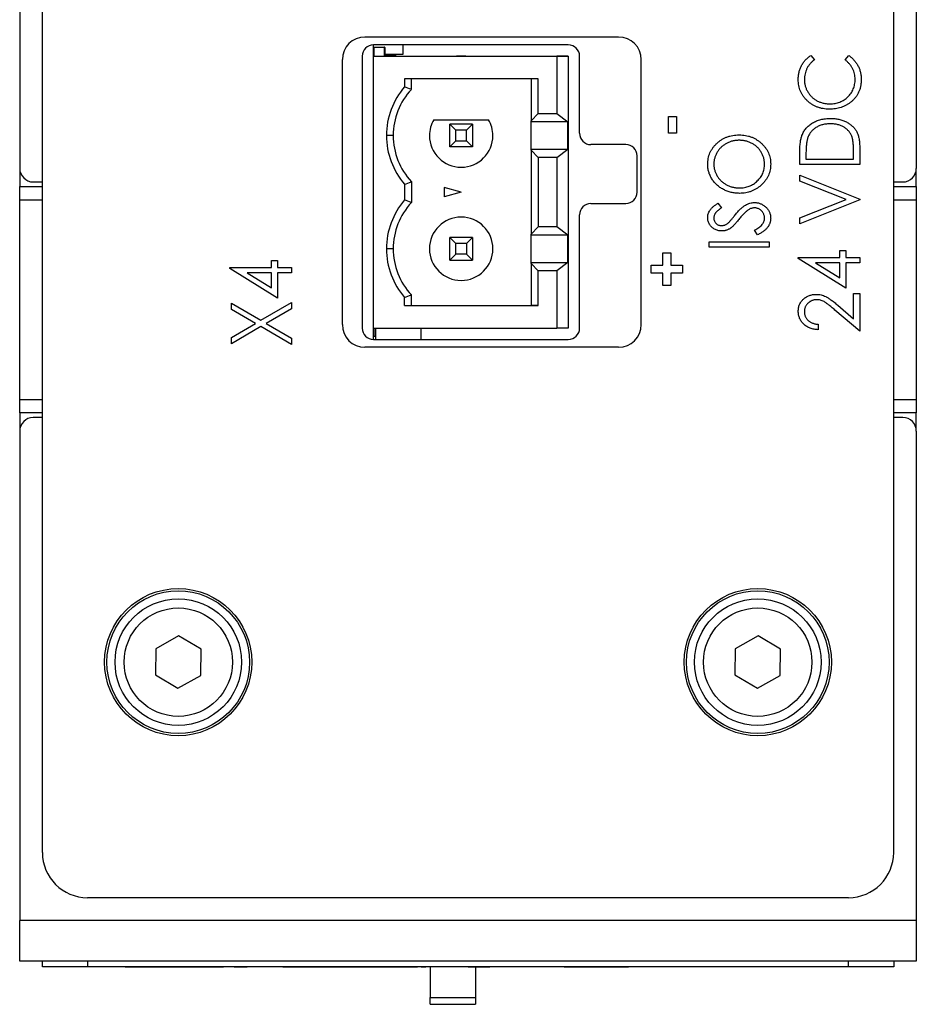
# Model space of a CAD drawing. Header units: millimetres. Extents: x 0 to 420, y 0 to 297.
# Tile 11 of 43: x 95 to 115, y 198 to 220. Entities that reach past the tile are written whole.
import ezdxf

# ---------------------------------------------------------------- set-up
doc = ezdxf.new("R2010")
doc.units = ezdxf.units.MM

msp = doc.modelspace()

# ---------------------------------------------------------------- linework, layer by layer
at = {"color": 7, "linetype": 'Continuous', "lineweight": 25}
for p, q in [((94.925, 261.569), (94.925, 216.869)), ((114.725, 261.569), (114.725, 216.869)), ((95.425, 201.769), (95.425, 260.969)), ((114.225, 201.769), (114.225, 260.969)), ((108.15, 219.769), (102.55, 219.769)), ((107.039, 219.594), (102.739, 219.594)), ((102.739, 219.344), (102.739, 219.594)), ((102.739, 219.536), (102.747, 219.536)), ((102.747, 219.544), (102.747, 219.536)), ((102.747, 219.544), (102.982, 219.544)), ((102.982, 219.536), (102.747, 219.536)), ((102.982, 219.536), (102.982, 219.544)), ((102.982, 219.536), (102.989, 219.536)), ((102.989, 219.536), (102.989, 219.344)), ((103.389, 219.594), (103.389, 219.381)), ((102.489, 219.344), (102.489, 213.344)), ((102.739, 219.344), (106.789, 219.344)), ((102.739, 213.344), (102.739, 219.344)), ((102.739, 219.344), (106.574, 219.344)), ((103.389, 219.381), (102.989, 219.381)), ((103.239, 219.356), (102.989, 219.356)), ((103.239, 219.356), (103.239, 219.344)), ((104.574, 219.344), (104.775, 219.344)), ((104.674, 219.344), (104.574, 219.344)), ((104.775, 219.344), (104.674, 219.344)), ((106.574, 219.344), (107.039, 219.344)), ((106.789, 219.344), (106.789, 218.081)), ((107.039, 219.344), (106.789, 219.344)), ((107.039, 219.344), (107.039, 213.344)), ((107.289, 217.644), (107.289, 219.344)), ((112.395, 219.363), (112.474, 219.266)), ((113.153, 219.266), (113.231, 219.363)), ((102.05, 213.419), (102.05, 219.269)), ((108.65, 213.419), (108.65, 219.269)), ((106.377, 218.844), (103.424, 218.844)), ((103.424, 218.844), (103.424, 218.671)), ((103.574, 218.614), (103.574, 218.844)), ((106.221, 218.844), (106.221, 217.916)), ((106.377, 218.081), (106.377, 218.844)), ((106.221, 217.916), (106.377, 218.081)), ((106.377, 218.081), (106.789, 218.081)), ((106.789, 218.081), (107.026, 217.896)), ((109.25, 217.648), (109.25, 218.014)), ((109.25, 218.014), (109.426, 218.014)), ((109.426, 218.014), (109.426, 217.648)), ((104.068, 217.944), (105.281, 217.944)), ((104.558, 217.71), (104.424, 217.844)), ((104.424, 217.344), (104.424, 217.844)), ((104.924, 217.844), (104.424, 217.844)), ((104.79, 217.71), (104.924, 217.844)), ((104.924, 217.844), (104.924, 217.344)), ((106.221, 217.896), (106.221, 217.916)), ((107.026, 217.896), (106.221, 217.896)), ((106.221, 217.291), (106.221, 217.896)), ((107.026, 217.291), (107.026, 217.896)), ((103.174, 217.594), (103.024, 217.594)), ((104.558, 217.478), (104.558, 217.71)), ((104.79, 217.71), (104.558, 217.71)), ((104.79, 217.478), (104.79, 217.71)), ((109.426, 217.648), (109.25, 217.648)), ((104.424, 217.344), (104.558, 217.478)), ((104.558, 217.478), (104.79, 217.478)), ((104.924, 217.344), (104.79, 217.478)), ((108.31, 217.394), (107.539, 217.394)), ((104.924, 217.344), (104.424, 217.344)), ((106.221, 217.272), (106.221, 217.291)), ((106.221, 217.291), (107.026, 217.291)), ((106.377, 217.106), (106.221, 217.272)), ((106.221, 217.272), (106.221, 215.416)), ((106.789, 217.106), (107.026, 217.291)), ((108.56, 216.344), (108.56, 217.144)), ((112.152, 216.954), (112.152, 217.205)), ((112.288, 217.159), (112.288, 217.073)), ((113.339, 217.073), (113.339, 217.213)), ((113.475, 217.339), (113.475, 216.954)), ((106.789, 217.106), (106.377, 217.106)), ((106.377, 217.106), (106.377, 215.581)), ((106.789, 217.106), (106.789, 215.581)), ((113.475, 216.954), (112.152, 216.954)), ((112.288, 217.073), (113.339, 217.073)), ((94.927, 216.835), (94.927, 216.469)), ((112.152, 216.588), (112.152, 216.717)), ((112.152, 216.717), (113.475, 216.191)), ((114.723, 216.469), (114.723, 216.835)), ((95.225, 216.569), (95.425, 216.569)), ((103.424, 216.517), (103.424, 216.171)), ((103.574, 216.574), (103.574, 216.114)), ((113.173, 216.183), (112.152, 216.588)), ((114.225, 216.569), (114.425, 216.569)), ((94.927, 216.469), (95.425, 216.469)), ((94.927, 216.169), (94.927, 216.469)), ((104.674, 216.344), (104.299, 216.444)), ((104.299, 216.444), (104.299, 216.243)), ((104.674, 216.344), (104.299, 216.243)), ((114.225, 216.469), (114.723, 216.469)), ((114.723, 216.469), (114.723, 216.169)), ((94.927, 211.769), (94.927, 216.169)), ((107.539, 216.094), (108.31, 216.094)), ((110.342, 216.098), (110.423, 215.998)), ((112.152, 215.777), (113.173, 216.183)), ((113.475, 216.174), (112.152, 215.648)), ((113.475, 216.191), (113.475, 216.174)), ((114.723, 216.169), (114.723, 211.769)), ((107.289, 213.344), (107.289, 215.844)), ((112.152, 215.648), (112.152, 215.777)), ((106.221, 215.416), (106.377, 215.581)), ((106.221, 215.396), (106.221, 215.416)), ((106.789, 215.581), (106.377, 215.581)), ((107.026, 215.396), (106.789, 215.581)), ((111.22, 215.403), (111.153, 215.507)), ((104.424, 214.844), (104.424, 215.344)), ((104.424, 215.344), (104.558, 215.21)), ((104.924, 215.344), (104.424, 215.344)), ((104.558, 214.978), (104.558, 215.21)), ((104.79, 215.21), (104.558, 215.21)), ((104.79, 215.21), (104.924, 215.344)), ((104.79, 215.21), (104.79, 214.978)), ((104.924, 215.344), (104.924, 214.844)), ((107.026, 215.396), (106.221, 215.396)), ((106.221, 214.791), (106.221, 215.396)), ((107.026, 214.791), (107.026, 215.396)), ((110.152, 215.131), (110.152, 215.25)), ((110.152, 215.25), (111.475, 215.25)), ((111.475, 215.25), (111.475, 215.131)), ((103.174, 215.094), (103.024, 215.094)), ((104.558, 214.978), (104.424, 214.844)), ((104.79, 214.978), (104.558, 214.978)), ((104.79, 214.978), (104.924, 214.844)), ((109.128, 214.731), (109.128, 215.002)), ((109.128, 215.002), (109.304, 215.002)), ((109.304, 215.002), (109.304, 214.731)), ((111.475, 215.131), (110.152, 215.131)), ((113.034, 214.902), (113.034, 215.055)), ((113.034, 215.055), (113.169, 215.055)), ((113.169, 215.055), (113.169, 214.902)), ((100.484, 214.835), (100.619, 214.835)), ((100.484, 214.683), (100.484, 214.835)), ((100.619, 214.835), (100.619, 214.683)), ((104.424, 214.844), (104.924, 214.844)), ((106.221, 214.772), (106.221, 214.791)), ((106.221, 214.791), (107.026, 214.791)), ((106.377, 214.606), (106.221, 214.772)), ((106.221, 214.772), (106.221, 213.844)), ((107.026, 214.791), (106.789, 214.606)), ((112.118, 214.878), (112.118, 214.902)), ((112.118, 214.902), (113.034, 214.902)), ((113.169, 214.224), (112.118, 214.878)), ((113.034, 214.784), (112.499, 214.784)), ((112.499, 214.784), (113.034, 214.451)), ((113.034, 214.451), (113.034, 214.784)), ((113.169, 214.902), (113.475, 214.902)), ((113.169, 214.784), (113.169, 214.224)), ((113.475, 214.784), (113.169, 214.784)), ((113.475, 214.902), (113.475, 214.784)), ((99.568, 214.659), (99.568, 214.683)), ((99.568, 214.683), (100.484, 214.683)), ((100.619, 214.004), (99.568, 214.659)), ((100.484, 214.564), (99.949, 214.564)), ((99.949, 214.564), (100.484, 214.231)), ((100.484, 214.231), (100.484, 214.564)), ((100.619, 214.683), (100.925, 214.683)), ((100.925, 214.564), (100.619, 214.564)), ((100.619, 214.564), (100.619, 214.004)), ((100.925, 214.683), (100.925, 214.564)), ((106.377, 213.844), (106.377, 214.606)), ((106.789, 214.606), (106.377, 214.606)), ((106.789, 214.606), (106.789, 213.344)), ((108.87, 214.731), (109.128, 214.731)), ((108.87, 214.554), (108.87, 214.731)), ((109.128, 214.554), (108.87, 214.554)), ((109.128, 214.283), (109.128, 214.554)), ((109.304, 214.731), (109.562, 214.731)), ((109.562, 214.554), (109.304, 214.554)), ((109.304, 214.554), (109.304, 214.283)), ((109.562, 214.731), (109.562, 214.554)), ((109.304, 214.283), (109.128, 214.283)), ((113.339, 214.105), (113.475, 214.105)), ((113.339, 213.55), (113.339, 214.105)), ((113.475, 214.105), (113.475, 213.274)), ((99.602, 213.754), (99.602, 213.894)), ((99.602, 213.894), (100.249, 213.515)), ((100.249, 213.515), (100.925, 213.911)), ((100.925, 213.911), (100.925, 213.771)), ((103.424, 213.844), (103.424, 214.017)), ((103.574, 213.844), (103.574, 214.074)), ((100.129, 213.445), (99.602, 213.754)), ((100.925, 213.771), (100.369, 213.445)), ((103.424, 213.844), (106.377, 213.844)), ((103.424, 213.844), (103.574, 213.844)), ((103.574, 213.844), (106.221, 213.844)), ((106.377, 213.844), (106.221, 213.844)), ((113.475, 213.274), (112.927, 213.741)), ((112.99, 213.848), (113.339, 213.55)), ((99.602, 213.135), (100.129, 213.445)), ((100.249, 213.375), (99.602, 212.995)), ((100.925, 212.978), (100.249, 213.375)), ((100.369, 213.445), (100.925, 213.118)), ((102.739, 213.344), (106.789, 213.344)), ((102.739, 213.094), (102.739, 213.344)), ((102.789, 213.094), (102.789, 213.344)), ((103.789, 213.094), (103.789, 213.344)), ((107.039, 213.344), (106.789, 213.344)), ((112.559, 213.427), (112.559, 213.308)), ((99.602, 212.995), (99.602, 213.135)), ((100.925, 213.118), (100.925, 212.978)), ((102.739, 213.164), (102.747, 213.164)), ((102.739, 213.094), (107.039, 213.094)), ((102.747, 213.156), (102.747, 213.164)), ((102.789, 213.156), (102.747, 213.156)), ((108.15, 212.919), (102.55, 212.919)), ((94.927, 211.469), (94.927, 211.769)), ((114.723, 211.769), (114.723, 211.469)), ((95.425, 211.469), (94.927, 211.469)), ((94.927, 211.469), (94.927, 211.103)), ((95.425, 211.369), (95.225, 211.369)), ((114.723, 211.469), (114.225, 211.469)), ((114.425, 211.369), (114.225, 211.369)), ((114.723, 211.103), (114.723, 211.469)), ((94.925, 211.069), (94.925, 200.269)), ((114.725, 211.069), (114.725, 200.269)), ((98.434, 206.546), (97.93, 206.263)), ((98.93, 206.252), (98.434, 206.546)), ((111.23, 206.546), (110.726, 206.263)), ((111.726, 206.252), (111.23, 206.546)), ((97.93, 206.263), (97.923, 205.686)), ((98.923, 205.674), (98.93, 206.252)), ((110.726, 206.263), (110.719, 205.686)), ((111.719, 205.674), (111.726, 206.252)), ((97.923, 205.686), (98.42, 205.392)), ((98.42, 205.392), (98.923, 205.674)), ((110.719, 205.686), (111.216, 205.392)), ((111.216, 205.392), (111.719, 205.674)), ((113.225, 200.769), (96.425, 200.769)), ((114.725, 200.269), (94.925, 200.269)), ((94.925, 199.369), (94.925, 200.269)), ((114.725, 200.269), (114.725, 199.369)), ((114.725, 199.369), (94.925, 199.369)), ((95.425, 199.241), (95.425, 199.369)), ((96.425, 199.369), (96.425, 199.241)), ((113.225, 199.241), (113.225, 199.369)), ((114.225, 199.369), (114.225, 199.241)), ((96.425, 199.241), (95.425, 199.241)), ((113.225, 199.241), (96.425, 199.241)), ((97.256, 199.239), (97.256, 199.241)), ((97.256, 199.239), (97.318, 199.239)), ((97.318, 199.239), (97.318, 199.241)), ((97.318, 199.239), (98.152, 199.239)), ((98.152, 199.239), (98.152, 199.241)), ((98.152, 199.239), (98.305, 199.239)), ((98.305, 199.239), (98.305, 199.241)), ((98.305, 199.239), (98.325, 199.239)), ((98.325, 199.239), (98.325, 199.241)), ((98.325, 199.239), (98.493, 199.239)), ((98.493, 199.239), (98.493, 199.241)), ((98.493, 199.239), (98.864, 199.239)), ((98.864, 199.239), (98.864, 199.241)), ((98.864, 199.239), (99.235, 199.239)), ((99.235, 199.239), (99.235, 199.241)), ((99.235, 199.239), (99.404, 199.239)), ((99.404, 199.239), (99.404, 199.241)), ((99.404, 199.239), (99.424, 199.239)), ((99.424, 199.239), (99.424, 199.241)), ((99.658, 199.239), (99.658, 199.241)), ((99.658, 199.239), (99.95, 199.239)), ((99.95, 199.239), (99.95, 199.241)), ((100.289, 199.239), (100.289, 199.241)), ((100.574, 199.239), (100.574, 199.241)), ((100.696, 199.239), (100.696, 199.241)), ((100.737, 199.239), (100.737, 199.241)), ((100.737, 199.239), (100.757, 199.239)), ((100.757, 199.239), (100.757, 199.241)), ((100.757, 199.239), (101.449, 199.239)), ((101.449, 199.239), (101.449, 199.241)), ((101.449, 199.239), (101.469, 199.239)), ((101.469, 199.239), (101.469, 199.241)), ((101.469, 199.239), (102.161, 199.239)), ((102.161, 199.239), (102.161, 199.241)), ((102.161, 199.239), (102.406, 199.239)), ((102.223, 199.239), (102.223, 199.241)), ((102.406, 199.239), (102.406, 199.241)), ((102.406, 199.239), (102.436, 199.239)), ((102.436, 199.239), (102.436, 199.241)), ((102.436, 199.239), (103.423, 199.239)), ((103.423, 199.239), (103.423, 199.241)), ((103.423, 199.239), (103.566, 199.239)), ((103.566, 199.239), (103.566, 199.241)), ((103.566, 199.239), (103.708, 199.239)), ((103.708, 199.239), (103.708, 199.241)), ((103.79, 199.239), (103.79, 199.241)), ((103.79, 199.239), (103.891, 199.239)), ((103.891, 199.239), (103.891, 199.241)), ((103.989, 199.239), (103.989, 198.565)), ((104.243, 199.239), (104.243, 199.241)), ((104.624, 199.239), (104.624, 199.241)), ((104.644, 199.239), (104.644, 199.241)), ((104.828, 199.239), (104.828, 199.241)), ((104.828, 199.239), (104.95, 199.239)), ((104.95, 199.239), (104.95, 199.241)), ((104.95, 199.239), (105.092, 199.239)), ((104.989, 199.239), (104.989, 198.565)), ((105.092, 199.239), (105.092, 199.241)), ((105.092, 199.239), (105.308, 199.239)), ((105.357, 199.239), (105.357, 199.241)), ((106.121, 199.239), (106.121, 199.241)), ((106.904, 199.239), (106.904, 199.241)), ((106.952, 199.239), (107.209, 199.239)), ((107.209, 199.239), (107.209, 199.241)), ((107.209, 199.239), (107.239, 199.239)), ((107.239, 199.239), (107.239, 199.241)), ((107.239, 199.239), (108.227, 199.239)), ((108.227, 199.239), (108.227, 199.241)), ((108.227, 199.239), (108.369, 199.239)), ((108.369, 199.239), (108.369, 199.241)), ((114.225, 199.241), (113.225, 199.241)), ((103.989, 198.565), (104.989, 198.565)), ((103.989, 198.415), (103.989, 198.565)), ((104.989, 198.565), (104.989, 198.415)), ((103.989, 198.415), (104.989, 198.415))]:
    msp.add_line(p, q, dxfattribs=at)
at = {"color": 8, "linetype": 'Continuous', "lineweight": 25}
for p, q in [((102.747, 219.536), (102.747, 219.344)), ((102.982, 219.344), (102.982, 219.536)), ((95.425, 216.169), (94.927, 216.169)), ((114.723, 216.169), (114.225, 216.169)), ((102.747, 213.344), (102.747, 213.164)), ((102.747, 213.164), (102.789, 213.164)), ((94.927, 211.769), (95.425, 211.769)), ((114.225, 211.769), (114.723, 211.769))]:
    msp.add_line(p, q, dxfattribs=at)
at = {"color": 7, "linetype": 'Continuous', "lineweight": 25}
for centre, radius in [((98.425, 205.969), 1.625), ((111.225, 205.969), 1.625), ((98.427, 205.969), 1.575), ((98.427, 205.969), 1.397), ((111.223, 205.969), 1.575), ((111.223, 205.969), 1.397), ((98.427, 205.969), 1.197), ((111.223, 205.969), 1.197)]:
    msp.add_circle(centre, radius, dxfattribs=at)
for centre, radius, start, end in [((102.55, 219.269), 0.5, 90, 180), ((108.15, 219.269), 0.5, 0, 90), ((102.739, 219.344), 0.25, 90, 180), ((102.747, 219.536), 0.0075, 90, 180), ((102.747, 219.536), 0.0075, 90, 180), ((102.982, 219.536), 0.0075, 0, 90), ((102.982, 219.536), 0.0075, 0, 90), ((107.039, 219.344), 0.25, 0, 90), ((104.674, 217.594), 1.65, 139.2509, 180), ((104.674, 217.594), 1.5, 137.1666, 180), ((104.674, 217.594), 0.7, 150, 180), ((104.674, 217.594), 0.7, 150, 180), ((104.674, 217.594), 0.7, 0, 30), ((104.674, 217.594), 0.7, 0, 30), ((104.674, 217.594), 1.65, 180, 220.7491), ((104.674, 217.594), 1.5, 180, 222.8334), ((104.674, 217.594), 1.5, 180, 222.8334), ((104.674, 217.594), 0.7, 180, 0), ((107.539, 217.644), 0.25, 180, 270), ((108.31, 217.144), 0.25, 0, 90), ((95.225, 216.869), 0.3, 180, 270), ((114.425, 216.869), 0.3, 270, 0), ((108.31, 216.344), 0.25, 270, 0), ((104.674, 215.094), 1.65, 139.2509, 180), ((104.674, 215.094), 1.5, 137.1666, 180), ((107.539, 215.844), 0.25, 90, 180), ((104.674, 215.094), 0.7, 0, 180), ((104.674, 215.094), 0.7, 0, 180), ((104.674, 215.094), 1.65, 180, 220.7491), ((104.674, 215.094), 1.5, 180, 222.8334), ((104.674, 215.094), 1.5, 180, 222.8334), ((104.674, 215.094), 0.7, 180, 0), ((102.55, 213.419), 0.5, 180, 270), ((102.739, 213.344), 0.25, 180, 270), ((107.039, 213.344), 0.25, 270, 0), ((108.15, 213.419), 0.5, 270, 0), ((102.747, 213.164), 0.0075, 180, 270), ((95.225, 211.069), 0.3, 90, 180), ((114.425, 211.069), 0.3, 0, 90), ((96.425, 201.769), 1, 180, 270), ((113.225, 201.769), 1, 270, 0)]:
    msp.add_arc(centre, radius, start, end, dxfattribs=at)
for points, knots in [([(112.118, 218.831), (112.118, 218.845), (112.118, 218.873), (112.122, 218.914), (112.128, 218.954), (112.136, 218.993), (112.146, 219.031), (112.159, 219.068), (112.173, 219.104), (112.19, 219.138), (112.209, 219.172), (112.231, 219.204), (112.253, 219.234), (112.278, 219.263), (112.304, 219.29), (112.333, 219.316), (112.363, 219.341), (112.384, 219.355), (112.395, 219.363)], [0, 0, 0, 0, 0.067002, 0.132942, 0.197212, 0.260814, 0.32354, 0.38588, 0.447839, 0.509647, 0.571537, 0.632443, 0.693319, 0.753787, 0.814645, 0.875557, 0.937659, 1, 1, 1, 1]), ([(113.231, 219.363), (113.242, 219.355), (113.263, 219.34), (113.294, 219.315), (113.322, 219.289), (113.349, 219.261), (113.374, 219.232), (113.397, 219.201), (113.418, 219.169), (113.437, 219.136), (113.454, 219.102), (113.468, 219.066), (113.481, 219.03), (113.491, 218.992), (113.499, 218.954), (113.505, 218.914), (113.508, 218.874), (113.509, 218.847), (113.509, 218.833)], [0, 0, 0, 0, 0.063576, 0.126691, 0.188634, 0.249942, 0.311426, 0.372445, 0.433495, 0.495161, 0.556733, 0.61789, 0.679838, 0.742002, 0.804922, 0.868441, 0.933689, 1, 1, 1, 1]), ([(112.474, 219.266), (112.465, 219.259), (112.448, 219.246), (112.423, 219.224), (112.4, 219.201), (112.378, 219.178), (112.359, 219.153), (112.341, 219.128), (112.324, 219.101), (112.305, 219.065), (112.284, 219.017), (112.266, 218.956), (112.255, 218.893), (112.254, 218.85), (112.254, 218.828)], [0, 0, 0, 0, 0.065249, 0.129752, 0.19303, 0.255253, 0.317083, 0.378287, 0.439499, 0.500949, 0.623295, 0.74628, 0.871322, 1, 1, 1, 1]), ([(113.373, 218.835), (113.372, 218.857), (113.371, 218.898), (113.36, 218.959), (113.343, 219.017), (113.319, 219.073), (113.288, 219.125), (113.249, 219.175), (113.204, 219.223), (113.17, 219.251), (113.153, 219.266)], [0, 0, 0, 0, 0.1259, 0.248079, 0.368237, 0.488157, 0.609636, 0.7344, 0.864047, 1, 1, 1, 1]), ([(112.806, 218.176), (112.782, 218.176), (112.735, 218.177), (112.666, 218.186), (112.601, 218.201), (112.538, 218.221), (112.478, 218.248), (112.421, 218.28), (112.367, 218.318), (112.316, 218.362), (112.269, 218.409), (112.229, 218.461), (112.195, 218.516), (112.166, 218.573), (112.145, 218.633), (112.129, 218.697), (112.12, 218.763), (112.119, 218.808), (112.118, 218.831)], [0, 0, 0, 0, 0.067236, 0.132194, 0.195391, 0.257388, 0.318778, 0.380515, 0.442528, 0.505942, 0.569171, 0.630524, 0.690882, 0.750747, 0.811024, 0.872201, 0.934998, 1, 1, 1, 1]), ([(112.254, 218.828), (112.254, 218.816), (112.254, 218.792), (112.258, 218.756), (112.264, 218.721), (112.272, 218.687), (112.283, 218.653), (112.295, 218.62), (112.311, 218.588), (112.328, 218.556), (112.348, 218.526), (112.369, 218.497), (112.392, 218.471), (112.416, 218.445), (112.442, 218.422), (112.47, 218.4), (112.499, 218.381), (112.53, 218.363), (112.562, 218.346), (112.595, 218.333), (112.629, 218.321), (112.665, 218.311), (112.701, 218.303), (112.738, 218.298), (112.776, 218.295), (112.802, 218.295), (112.815, 218.294)], [0, 0, 0, 0, 0.042054, 0.083393, 0.124454, 0.165461, 0.206316, 0.247114, 0.288563, 0.330315, 0.372018, 0.413257, 0.453959, 0.494537, 0.53495, 0.575397, 0.616502, 0.657759, 0.699337, 0.740877, 0.782508, 0.824785, 0.867453, 0.910542, 0.954879, 1, 1, 1, 1]), ([(112.815, 218.294), (112.834, 218.295), (112.873, 218.296), (112.929, 218.303), (112.983, 218.315), (113.034, 218.332), (113.083, 218.353), (113.129, 218.38), (113.173, 218.411), (113.214, 218.447), (113.251, 218.487), (113.284, 218.529), (113.311, 218.574), (113.334, 218.621), (113.352, 218.671), (113.364, 218.724), (113.372, 218.779), (113.373, 218.816), (113.373, 218.835)], [0, 0, 0, 0, 0.067402, 0.132225, 0.195291, 0.256964, 0.318228, 0.379385, 0.441024, 0.503862, 0.566597, 0.627855, 0.688166, 0.748276, 0.808707, 0.870424, 0.93412, 1, 1, 1, 1]), ([(113.509, 218.833), (113.509, 218.82), (113.508, 218.794), (113.505, 218.756), (113.501, 218.718), (113.494, 218.682), (113.487, 218.647), (113.476, 218.613), (113.465, 218.58), (113.451, 218.548), (113.436, 218.517), (113.419, 218.487), (113.4, 218.458), (113.379, 218.43), (113.356, 218.403), (113.332, 218.378), (113.305, 218.353), (113.287, 218.338), (113.277, 218.33)], [0, 0, 0, 0, 0.068335, 0.135464, 0.200567, 0.264774, 0.327263, 0.389343, 0.450083, 0.510699, 0.570569, 0.630747, 0.691051, 0.751063, 0.812002, 0.873718, 0.936106, 1, 1, 1, 1]), ([(113.277, 218.33), (113.261, 218.318), (113.228, 218.293), (113.175, 218.262), (113.12, 218.235), (113.062, 218.213), (113.001, 218.196), (112.938, 218.184), (112.873, 218.177), (112.828, 218.176), (112.806, 218.176)], [0, 0, 0, 0, 0.122254, 0.24342, 0.364291, 0.486273, 0.609794, 0.736233, 0.865843, 1, 1, 1, 1]), ([(112.2, 217.598), (112.205, 217.613), (112.217, 217.641), (112.239, 217.682), (112.264, 217.72), (112.291, 217.756), (112.322, 217.788), (112.356, 217.819), (112.393, 217.848), (112.433, 217.874), (112.476, 217.897), (112.52, 217.917), (112.567, 217.934), (112.616, 217.948), (112.667, 217.959), (112.719, 217.967), (112.774, 217.971), (112.811, 217.972), (112.83, 217.972)], [0, 0, 0, 0, 0.059398, 0.117804, 0.175649, 0.233437, 0.291249, 0.349576, 0.409329, 0.470372, 0.532591, 0.595119, 0.658625, 0.723231, 0.789405, 0.857649, 0.927742, 1, 1, 1, 1]), ([(112.83, 217.853), (112.814, 217.853), (112.784, 217.853), (112.739, 217.849), (112.696, 217.842), (112.655, 217.833), (112.616, 217.821), (112.578, 217.806), (112.542, 217.789), (112.508, 217.769), (112.476, 217.747), (112.446, 217.723), (112.419, 217.696), (112.395, 217.668), (112.373, 217.637), (112.354, 217.604), (112.338, 217.569), (112.329, 217.545), (112.325, 217.533)], [0, 0, 0, 0, 0.072235, 0.141829, 0.209054, 0.274618, 0.338839, 0.40167, 0.463864, 0.525432, 0.586208, 0.645431, 0.704074, 0.762298, 0.820336, 0.879142, 0.938766, 1, 1, 1, 1]), ([(112.83, 217.972), (112.846, 217.972), (112.879, 217.971), (112.926, 217.968), (112.972, 217.961), (113.017, 217.953), (113.06, 217.942), (113.101, 217.929), (113.141, 217.912), (113.18, 217.894), (113.216, 217.874), (113.25, 217.852), (113.282, 217.829), (113.311, 217.804), (113.338, 217.778), (113.362, 217.75), (113.384, 217.721), (113.404, 217.69), (113.421, 217.657), (113.435, 217.62), (113.447, 217.581), (113.457, 217.539), (113.465, 217.493), (113.471, 217.444), (113.474, 217.393), (113.475, 217.357), (113.475, 217.339)], [0, 0, 0, 0, 0.047591, 0.093744, 0.138658, 0.182637, 0.225674, 0.268046, 0.309925, 0.35122, 0.391858, 0.430949, 0.469216, 0.506063, 0.542432, 0.578163, 0.613445, 0.648473, 0.684358, 0.722083, 0.761938, 0.803977, 0.848876, 0.896245, 0.946758, 1, 1, 1, 1]), ([(113.305, 217.561), (113.301, 217.572), (113.293, 217.594), (113.277, 217.626), (113.259, 217.655), (113.239, 217.683), (113.216, 217.709), (113.191, 217.733), (113.163, 217.755), (113.133, 217.776), (113.101, 217.794), (113.068, 217.81), (113.032, 217.824), (112.995, 217.834), (112.956, 217.843), (112.915, 217.849), (112.873, 217.852), (112.844, 217.853), (112.83, 217.853)], [0, 0, 0, 0, 0.059658, 0.118319, 0.176002, 0.23344, 0.290884, 0.349178, 0.408074, 0.468667, 0.53039, 0.592632, 0.655752, 0.720395, 0.787156, 0.855716, 0.926408, 1, 1, 1, 1]), ([(110.118, 216.955), (110.119, 216.978), (110.12, 217.022), (110.129, 217.088), (110.145, 217.151), (110.167, 217.211), (110.196, 217.268), (110.23, 217.322), (110.271, 217.373), (110.318, 217.421), (110.369, 217.465), (110.424, 217.503), (110.482, 217.535), (110.542, 217.562), (110.606, 217.582), (110.672, 217.597), (110.742, 217.606), (110.789, 217.607), (110.813, 217.607)], [0, 0, 0, 0, 0.064112, 0.12603, 0.186709, 0.24615, 0.305771, 0.366051, 0.427384, 0.490821, 0.554635, 0.61692, 0.678954, 0.740666, 0.803314, 0.866858, 0.932414, 1, 1, 1, 1]), ([(110.813, 217.607), (110.837, 217.607), (110.883, 217.606), (110.952, 217.597), (111.018, 217.582), (111.082, 217.562), (111.142, 217.536), (111.2, 217.503), (111.255, 217.465), (111.307, 217.421), (111.354, 217.374), (111.395, 217.323), (111.431, 217.27), (111.459, 217.214), (111.482, 217.155), (111.497, 217.094), (111.507, 217.03), (111.508, 216.987), (111.509, 216.965)], [0, 0, 0, 0, 0.067668, 0.133292, 0.19714, 0.260013, 0.322488, 0.385059, 0.448295, 0.51269, 0.576673, 0.638498, 0.698729, 0.757967, 0.817157, 0.876594, 0.937343, 1, 1, 1, 1]), ([(112.152, 217.205), (112.152, 217.227), (112.152, 217.269), (112.154, 217.33), (112.158, 217.386), (112.163, 217.437), (112.17, 217.484), (112.178, 217.527), (112.187, 217.564), (112.196, 217.588), (112.2, 217.598)], [0, 0, 0, 0, 0.164344, 0.316794, 0.458147, 0.588563, 0.707492, 0.815269, 0.912897, 1, 1, 1, 1]), ([(110.813, 217.489), (110.8, 217.488), (110.774, 217.488), (110.737, 217.485), (110.7, 217.479), (110.664, 217.472), (110.629, 217.462), (110.596, 217.45), (110.563, 217.436), (110.531, 217.42), (110.5, 217.402), (110.471, 217.382), (110.443, 217.36), (110.417, 217.337), (110.393, 217.312), (110.37, 217.285), (110.349, 217.256), (110.329, 217.226), (110.311, 217.195), (110.296, 217.163), (110.283, 217.13), (110.272, 217.097), (110.264, 217.064), (110.258, 217.03), (110.254, 216.995), (110.254, 216.972), (110.254, 216.96)], [0, 0, 0, 0, 0.0449232, 0.0890569, 0.1322872, 0.1749861, 0.2171436, 0.2587688, 0.300532, 0.342498, 0.3841405, 0.4253721, 0.466388, 0.5071788, 0.548135, 0.5892175, 0.6308415, 0.6731931, 0.7154869, 0.757043, 0.7977596, 0.8382068, 0.8786932, 0.9189157, 0.9591012, 1, 1, 1, 1]), ([(111.373, 216.96), (111.373, 216.972), (111.372, 216.996), (111.369, 217.031), (111.363, 217.066), (111.355, 217.1), (111.344, 217.133), (111.332, 217.165), (111.317, 217.197), (111.3, 217.228), (111.28, 217.258), (111.259, 217.286), (111.237, 217.313), (111.212, 217.338), (111.186, 217.361), (111.158, 217.382), (111.129, 217.402), (111.097, 217.42), (111.065, 217.436), (111.032, 217.45), (110.997, 217.462), (110.962, 217.472), (110.926, 217.479), (110.889, 217.485), (110.851, 217.488), (110.825, 217.488), (110.813, 217.489)], [0, 0, 0, 0, 0.041661, 0.082882, 0.123552, 0.164177, 0.204273, 0.24489, 0.285869, 0.327154, 0.368651, 0.40943, 0.450115, 0.490687, 0.531109, 0.572015, 0.613338, 0.655348, 0.697698, 0.739863, 0.781905, 0.824489, 0.86732, 0.910682, 0.954948, 1, 1, 1, 1]), ([(112.325, 217.533), (112.322, 217.522), (112.315, 217.501), (112.308, 217.465), (112.302, 217.425), (112.296, 217.381), (112.293, 217.332), (112.29, 217.278), (112.288, 217.22), (112.288, 217.18), (112.288, 217.159)], [0, 0, 0, 0, 0.084774, 0.180312, 0.28709, 0.406015, 0.536482, 0.678682, 0.833402, 1, 1, 1, 1]), ([(113.339, 217.213), (113.339, 217.233), (113.339, 217.272), (113.337, 217.327), (113.335, 217.378), (113.331, 217.424), (113.326, 217.465), (113.321, 217.501), (113.314, 217.533), (113.308, 217.552), (113.305, 217.561)], [0, 0, 0, 0, 0.172244, 0.3301934, 0.475432, 0.6065481, 0.7244263, 0.8291286, 0.9204072, 1, 1, 1, 1]), ([(110.819, 216.318), (110.803, 216.319), (110.772, 216.319), (110.726, 216.323), (110.68, 216.33), (110.635, 216.339), (110.591, 216.351), (110.548, 216.366), (110.506, 216.384), (110.465, 216.403), (110.426, 216.425), (110.388, 216.45), (110.353, 216.476), (110.32, 216.504), (110.289, 216.534), (110.26, 216.566), (110.234, 216.6), (110.21, 216.636), (110.188, 216.673), (110.17, 216.711), (110.153, 216.75), (110.141, 216.789), (110.13, 216.83), (110.123, 216.871), (110.119, 216.913), (110.118, 216.941), (110.118, 216.955)], [0, 0, 0, 0, 0.044811, 0.089011, 0.13275, 0.176233, 0.219272, 0.262324, 0.305647, 0.348979, 0.392242, 0.43461, 0.476184, 0.517236, 0.558165, 0.598792, 0.639668, 0.680638, 0.721467, 0.761759, 0.801482, 0.840953, 0.880381, 0.919726, 0.959716, 1, 1, 1, 1]), ([(110.254, 216.96), (110.254, 216.949), (110.254, 216.926), (110.258, 216.892), (110.264, 216.859), (110.272, 216.826), (110.283, 216.794), (110.296, 216.761), (110.311, 216.73), (110.329, 216.699), (110.349, 216.669), (110.37, 216.641), (110.393, 216.614), (110.418, 216.589), (110.444, 216.566), (110.472, 216.544), (110.502, 216.524), (110.533, 216.506), (110.565, 216.49), (110.599, 216.476), (110.633, 216.464), (110.669, 216.454), (110.705, 216.447), (110.742, 216.441), (110.78, 216.438), (110.806, 216.437), (110.819, 216.437)], [0, 0, 0, 0, 0.039956, 0.079513, 0.119111, 0.158682, 0.198528, 0.238944, 0.279928, 0.321669, 0.363487, 0.405034, 0.446304, 0.487242, 0.528249, 0.569305, 0.611035, 0.653354, 0.695583, 0.737902, 0.780492, 0.823231, 0.866218, 0.910046, 0.954473, 1, 1, 1, 1]), ([(111.509, 216.965), (111.508, 216.943), (111.507, 216.899), (111.497, 216.835), (111.482, 216.773), (111.459, 216.714), (111.431, 216.657), (111.396, 216.604), (111.354, 216.553), (111.308, 216.505), (111.256, 216.461), (111.202, 216.423), (111.144, 216.391), (111.084, 216.364), (111.022, 216.343), (110.957, 216.329), (110.889, 216.32), (110.843, 216.319), (110.819, 216.318)], [0, 0, 0, 0, 0.063524, 0.12488, 0.185155, 0.244833, 0.304627, 0.365038, 0.42717, 0.49127, 0.555588, 0.618668, 0.681008, 0.742903, 0.805249, 0.868474, 0.933217, 1, 1, 1, 1]), ([(110.819, 216.437), (110.838, 216.438), (110.875, 216.438), (110.93, 216.446), (110.983, 216.458), (111.034, 216.475), (111.082, 216.496), (111.128, 216.523), (111.172, 216.554), (111.213, 216.59), (111.25, 216.629), (111.283, 216.67), (111.311, 216.714), (111.333, 216.759), (111.352, 216.807), (111.364, 216.856), (111.372, 216.908), (111.373, 216.943), (111.373, 216.96)], [0, 0, 0, 0, 0.06753, 0.132738, 0.196163, 0.25879, 0.321017, 0.383435, 0.446363, 0.511011, 0.575079, 0.637133, 0.697793, 0.757163, 0.816573, 0.8765, 0.937463, 1, 1, 1, 1]), ([(110.118, 215.781), (110.118, 215.795), (110.119, 215.823), (110.129, 215.864), (110.144, 215.903), (110.162, 215.935), (110.179, 215.96), (110.195, 215.979), (110.213, 215.998), (110.234, 216.018), (110.257, 216.038), (110.283, 216.058), (110.312, 216.078), (110.332, 216.091), (110.342, 216.098)], [0, 0, 0, 0, 0.103822, 0.205919, 0.309231, 0.415653, 0.47222, 0.532858, 0.597819, 0.667857, 0.743177, 0.823448, 0.908942, 1, 1, 1, 1]), ([(110.724, 215.84), (110.734, 215.853), (110.754, 215.877), (110.785, 215.912), (110.815, 215.944), (110.843, 215.972), (110.871, 215.998), (110.898, 216.02), (110.924, 216.04), (110.958, 216.061), (110.999, 216.082), (111.049, 216.101), (111.1, 216.113), (111.134, 216.114), (111.151, 216.115)], [0, 0, 0, 0, 0.093761, 0.181614, 0.264342, 0.341677, 0.41338, 0.479975, 0.541968, 0.599292, 0.705911, 0.807015, 0.904485, 1, 1, 1, 1]), ([(111.151, 216.115), (111.163, 216.115), (111.186, 216.114), (111.22, 216.109), (111.254, 216.102), (111.286, 216.09), (111.317, 216.076), (111.347, 216.059), (111.375, 216.038), (111.402, 216.015), (111.427, 215.989), (111.449, 215.962), (111.468, 215.933), (111.482, 215.903), (111.494, 215.872), (111.503, 215.839), (111.508, 215.805), (111.508, 215.782), (111.509, 215.77)], [0, 0, 0, 0, 0.064367, 0.127345, 0.188922, 0.250384, 0.312021, 0.374404, 0.437663, 0.502985, 0.567803, 0.63098, 0.692076, 0.752595, 0.813028, 0.874016, 0.936113, 1, 1, 1, 1]), ([(110.423, 215.998), (110.415, 215.992), (110.399, 215.981), (110.376, 215.965), (110.356, 215.949), (110.338, 215.934), (110.322, 215.92), (110.308, 215.906), (110.296, 215.893), (110.284, 215.876), (110.272, 215.856), (110.261, 215.829), (110.255, 215.802), (110.254, 215.783), (110.254, 215.774)], [0, 0, 0, 0, 0.102557, 0.196911, 0.284395, 0.364416, 0.437215, 0.503536, 0.563602, 0.61645, 0.714669, 0.808954, 0.904132, 1, 1, 1, 1]), ([(110.592, 215.683), (110.595, 215.685), (110.601, 215.692), (110.611, 215.703), (110.623, 215.717), (110.638, 215.735), (110.656, 215.756), (110.676, 215.781), (110.699, 215.809), (110.715, 215.829), (110.724, 215.84)], [0, 0, 0, 0, 0.053039, 0.126288, 0.218872, 0.334457, 0.469409, 0.625738, 0.802267, 1, 1, 1, 1]), ([(111.019, 215.954), (111.011, 215.949), (110.996, 215.938), (110.972, 215.919), (110.947, 215.897), (110.921, 215.873), (110.895, 215.844), (110.867, 215.814), (110.837, 215.78), (110.818, 215.756), (110.808, 215.744)], [0, 0, 0, 0, 0.092213, 0.193119, 0.303009, 0.423363, 0.552489, 0.69176, 0.840671, 1, 1, 1, 1]), ([(111.149, 215.996), (111.138, 215.996), (111.116, 215.995), (111.082, 215.987), (111.05, 215.973), (111.029, 215.961), (111.019, 215.954)], [0, 0, 0, 0, 0.238336, 0.482311, 0.73314, 1, 1, 1, 1]), ([(111.373, 215.766), (111.373, 215.776), (111.372, 215.797), (111.366, 215.827), (111.356, 215.856), (111.343, 215.884), (111.326, 215.91), (111.307, 215.932), (111.284, 215.952), (111.26, 215.968), (111.233, 215.981), (111.206, 215.99), (111.178, 215.995), (111.158, 215.996), (111.149, 215.996)], [0, 0, 0, 0, 0.0867787, 0.1720119, 0.2570004, 0.3440912, 0.4303473, 0.5137866, 0.5956239, 0.6775651, 0.75969, 0.8399959, 0.9191329, 1, 1, 1, 1]), ([(110.427, 215.487), (110.413, 215.488), (110.385, 215.489), (110.345, 215.496), (110.306, 215.508), (110.27, 215.524), (110.236, 215.545), (110.206, 215.57), (110.18, 215.599), (110.158, 215.631), (110.14, 215.666), (110.127, 215.703), (110.12, 215.741), (110.118, 215.768), (110.118, 215.781)], [0, 0, 0, 0, 0.088291, 0.174419, 0.258423, 0.342317, 0.425287, 0.506935, 0.587922, 0.670559, 0.753145, 0.834844, 0.916686, 1, 1, 1, 1]), ([(110.254, 215.774), (110.254, 215.762), (110.255, 215.739), (110.265, 215.707), (110.28, 215.677), (110.301, 215.652), (110.327, 215.632), (110.356, 215.617), (110.388, 215.608), (110.41, 215.607), (110.421, 215.606)], [0, 0, 0, 0, 0.133507, 0.258557, 0.380724, 0.504971, 0.628085, 0.748901, 0.871477, 1, 1, 1, 1]), ([(110.421, 215.606), (110.428, 215.606), (110.442, 215.607), (110.463, 215.61), (110.484, 215.615), (110.505, 215.622), (110.526, 215.633), (110.547, 215.646), (110.57, 215.663), (110.584, 215.676), (110.592, 215.683)], [0, 0, 0, 0, 0.110385, 0.220503, 0.331137, 0.443585, 0.563154, 0.695062, 0.839762, 1, 1, 1, 1]), ([(110.808, 215.744), (110.798, 215.732), (110.779, 215.708), (110.751, 215.675), (110.725, 215.646), (110.702, 215.62), (110.68, 215.598), (110.661, 215.579), (110.644, 215.564), (110.633, 215.556), (110.628, 215.553)], [0, 0, 0, 0, 0.179535, 0.344506, 0.492131, 0.62464, 0.742099, 0.843179, 0.92954, 1, 1, 1, 1]), ([(111.153, 215.507), (111.17, 215.517), (111.203, 215.534), (111.248, 215.564), (111.286, 215.594), (111.318, 215.626), (111.342, 215.659), (111.36, 215.694), (111.371, 215.729), (111.372, 215.754), (111.373, 215.766)], [0, 0, 0, 0, 0.165307, 0.315251, 0.451801, 0.576089, 0.690151, 0.796612, 0.898685, 1, 1, 1, 1]), ([(111.509, 215.77), (111.508, 215.761), (111.508, 215.743), (111.505, 215.716), (111.5, 215.69), (111.492, 215.664), (111.483, 215.639), (111.472, 215.615), (111.458, 215.591), (111.442, 215.568), (111.424, 215.546), (111.403, 215.524), (111.379, 215.502), (111.353, 215.481), (111.324, 215.461), (111.291, 215.441), (111.257, 215.421), (111.232, 215.409), (111.22, 215.403)], [0, 0, 0, 0, 0.055089, 0.109447, 0.163323, 0.216767, 0.269874, 0.324148, 0.378969, 0.434708, 0.492467, 0.553707, 0.618022, 0.686132, 0.757893, 0.834258, 0.914668, 1, 1, 1, 1]), ([(110.628, 215.553), (110.62, 215.547), (110.605, 215.537), (110.581, 215.524), (110.556, 215.512), (110.531, 215.504), (110.506, 215.496), (110.48, 215.491), (110.453, 215.488), (110.436, 215.488), (110.427, 215.487)], [0, 0, 0, 0, 0.130877, 0.257719, 0.382316, 0.506626, 0.628302, 0.751527, 0.87547, 1, 1, 1, 1]), ([(112.118, 213.713), (112.118, 213.727), (112.119, 213.753), (112.125, 213.792), (112.133, 213.83), (112.147, 213.865), (112.163, 213.898), (112.184, 213.929), (112.208, 213.958), (112.235, 213.985), (112.265, 214.009), (112.297, 214.03), (112.329, 214.048), (112.364, 214.063), (112.399, 214.074), (112.436, 214.082), (112.474, 214.087), (112.5, 214.088), (112.513, 214.088)], [0, 0, 0, 0, 0.067106, 0.131744, 0.194458, 0.255749, 0.316097, 0.376704, 0.438236, 0.501646, 0.565077, 0.627495, 0.688465, 0.749509, 0.810355, 0.872348, 0.935088, 1, 1, 1, 1]), ([(112.522, 213.969), (112.513, 213.969), (112.495, 213.969), (112.469, 213.965), (112.444, 213.959), (112.42, 213.951), (112.396, 213.94), (112.374, 213.927), (112.353, 213.911), (112.333, 213.894), (112.314, 213.874), (112.298, 213.854), (112.284, 213.832), (112.273, 213.809), (112.264, 213.785), (112.258, 213.76), (112.254, 213.734), (112.254, 213.716), (112.254, 213.707)], [0, 0, 0, 0, 0.064826, 0.127694, 0.189002, 0.250262, 0.311649, 0.372859, 0.435986, 0.500806, 0.565495, 0.628378, 0.689165, 0.749946, 0.810822, 0.872278, 0.935146, 1, 1, 1, 1]), ([(112.513, 214.088), (112.532, 214.087), (112.568, 214.086), (112.622, 214.077), (112.674, 214.061), (112.717, 214.043), (112.751, 214.025), (112.779, 214.008), (112.808, 213.988), (112.841, 213.966), (112.875, 213.941), (112.912, 213.913), (112.95, 213.881), (112.977, 213.859), (112.99, 213.848)], [0, 0, 0, 0, 0.10151, 0.200837, 0.299625, 0.399332, 0.452699, 0.511826, 0.577323, 0.649147, 0.727119, 0.811496, 0.9029, 1, 1, 1, 1]), ([(112.927, 213.741), (112.914, 213.753), (112.889, 213.775), (112.853, 213.806), (112.819, 213.833), (112.787, 213.858), (112.759, 213.88), (112.733, 213.898), (112.709, 213.914), (112.681, 213.93), (112.648, 213.946), (112.607, 213.96), (112.565, 213.968), (112.536, 213.969), (112.522, 213.969)], [0, 0, 0, 0, 0.108913, 0.209615, 0.301765, 0.385391, 0.460979, 0.528012, 0.587141, 0.638024, 0.730395, 0.82069, 0.909658, 1, 1, 1, 1]), ([(112.559, 213.308), (112.543, 213.309), (112.512, 213.31), (112.467, 213.317), (112.424, 213.327), (112.383, 213.34), (112.344, 213.357), (112.308, 213.377), (112.273, 213.401), (112.242, 213.428), (112.213, 213.457), (112.187, 213.489), (112.166, 213.522), (112.148, 213.557), (112.135, 213.593), (112.125, 213.632), (112.119, 213.672), (112.118, 213.699), (112.118, 213.713)], [0, 0, 0, 0, 0.0708942, 0.1392001, 0.2048698, 0.2692344, 0.3320809, 0.394901, 0.457202, 0.5201126, 0.5825175, 0.6427381, 0.7017339, 0.7600454, 0.8181574, 0.8772602, 0.9375267, 1, 1, 1, 1]), ([(112.254, 213.707), (112.254, 213.698), (112.254, 213.679), (112.258, 213.652), (112.265, 213.626), (112.273, 213.601), (112.284, 213.577), (112.298, 213.555), (112.315, 213.534), (112.334, 213.514), (112.355, 213.495), (112.378, 213.479), (112.403, 213.465), (112.43, 213.453), (112.46, 213.443), (112.491, 213.436), (112.524, 213.43), (112.547, 213.428), (112.559, 213.427)], [0, 0, 0, 0, 0.061535, 0.120681, 0.178642, 0.235332, 0.291867, 0.34862, 0.406764, 0.466093, 0.52635, 0.587062, 0.649555, 0.7136, 0.780456, 0.850261, 0.923173, 1, 1, 1, 1])]:
    msp.add_open_spline(points, degree=3, knots=knots, dxfattribs=at)
for points in [[(103.574, 218.614), (103.524, 218.633), (103.474, 218.652), (103.424, 218.671)], [(103.424, 216.517), (103.474, 216.535), (103.524, 216.554), (103.574, 216.574)], [(103.574, 216.114), (103.524, 216.133), (103.474, 216.152), (103.424, 216.171)], [(103.424, 214.017), (103.474, 214.035), (103.524, 214.054), (103.574, 214.074)]]:
    msp.add_open_spline(points, degree=3, dxfattribs=at)

doc.saveas('drawing.dxf')
